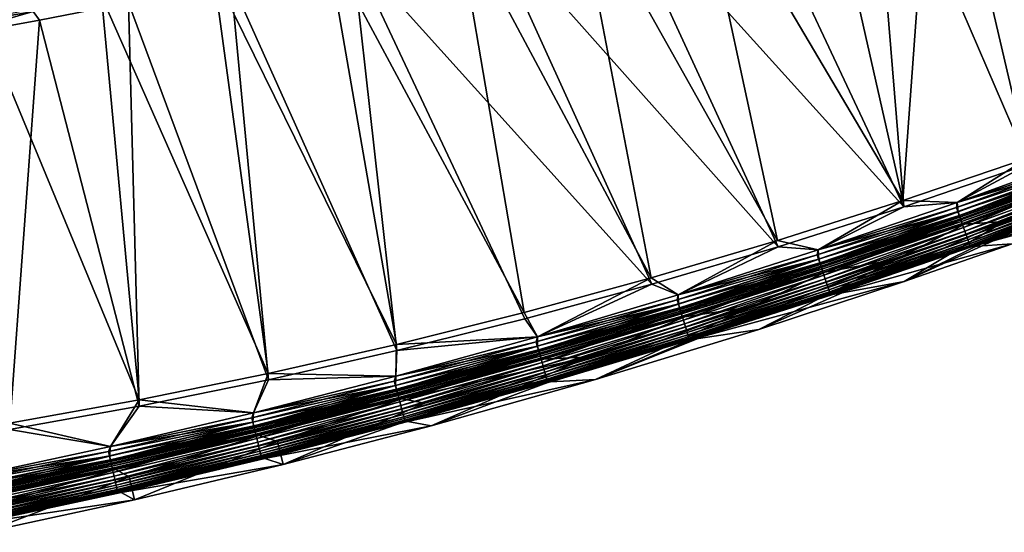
# Model space of a CAD drawing. Header units: metres. Extents: x 0 to 1400, y -1400 to 0.
# Tile 67 of 256: x 633 to 758, y -1380 to -1315. Entities that reach past the tile are written whole.
import ezdxf

# ---------------------------------------------------------------- set-up
doc = ezdxf.new("R2010")
doc.units = ezdxf.units.M

msp = doc.modelspace()

# ---------------------------------------------------------------- linework, layer by layer
at = {"layer": 'None'}
for points in [[(756.669495, -1280.799927, -32.208546), (771.762085, -1275.021851, -32.202759), (776.693176, -1327.38855, -3)], [(763.052185, -1276.801147, -29.620726), (749.098206, -1281.982178, -29.62615), (760.857239, -1332.321289)], [(740.908508, -1286.466675, -32.214733), (756.669495, -1280.799927, -32.208546), (760.992615, -1333.094238, -3)], [(760.992615, -1333.094238, -3), (756.669495, -1280.799927, -32.208546), (776.693176, -1327.38855, -3)], [(749.098206, -1281.982178, -29.62615), (733.688293, -1287.363159, -29.632275), (745.063843, -1337.706055)], [(749.098206, -1281.982178, -29.62615), (745.063843, -1337.706055), (760.857239, -1332.321289)], [(723.48291, -1292.300171, -32.221741), (740.908508, -1286.466675, -32.214733), (745.180298, -1338.482666, -3)], [(745.180298, -1338.482666, -3), (740.908508, -1286.466675, -32.214733), (760.992615, -1333.094238, -3)], [(733.688293, -1287.363159, -29.632275), (718.281311, -1292.389771, -29.638535), (745.063843, -1337.706055)], [(718.281311, -1292.389771, -29.638535), (703.417786, -1296.906738, -29.644695), (729.163757, -1342.767334)], [(707.865295, -1297.147217, -32.228165), (723.48291, -1292.300171, -32.221741), (745.180298, -1338.482666, -3)], [(745.063843, -1337.706055), (718.281311, -1292.389771, -29.638535), (729.163757, -1342.767334)], [(703.417786, -1296.906738, -29.644695), (688.396606, -1301.13916, -29.651031), (713.162231, -1347.497803)], [(729.261353, -1343.546997, -3), (692.042908, -1301.690674, -32.234798), (707.865295, -1297.147217, -32.228165)], [(729.163757, -1342.767334), (703.417786, -1296.906738, -29.644695), (713.162231, -1347.497803)], [(745.180298, -1338.482666, -3), (729.261353, -1343.546997, -3), (707.865295, -1297.147217, -32.228165)], [(688.396606, -1301.13916, -29.651031), (672.094543, -1305.351074, -29.658016), (697.064575, -1351.890381)], [(713.162231, -1347.497803), (688.396606, -1301.13916, -29.651031), (697.064575, -1351.890381)], [(713.240723, -1348.280151, -3), (675.243347, -1306.107056, -32.241962), (692.042908, -1301.690674, -32.234798)], [(729.261353, -1343.546997, -3), (713.240723, -1348.280151, -3), (692.042908, -1301.690674, -32.234798)], [(634.835571, -1313.710205, -32.84586), (619.455505, -1316.395142, -32.845757), (637.759521, -1304.349365, -60.175892)], [(637.759521, -1304.349365, -60.175892), (619.455505, -1316.395142, -32.845757), (622.041809, -1306.933105, -60.161598)], [(672.094543, -1305.351074, -29.658016), (657.674805, -1308.742432, -29.664276), (680.876648, -1355.937378)], [(697.064575, -1351.890381), (672.094543, -1305.351074, -29.658016), (680.876648, -1355.937378)], [(675.243347, -1306.107056, -32.241962), (680.916931, -1356.723511, -3), (659.875427, -1309.775757, -32.248608)], [(713.240723, -1348.280151, -3), (697.124023, -1352.674805, -3), (675.243347, -1306.107056, -32.241962)], [(697.124023, -1352.674805, -3), (680.916931, -1356.723511, -3), (675.243347, -1306.107056, -32.241962)], [(657.674805, -1308.742432, -29.664276), (643.468689, -1311.773804, -29.670506), (664.604553, -1359.631348)], [(680.876648, -1355.937378), (657.674805, -1308.742432, -29.664276), (664.604553, -1359.631348)], [(659.875427, -1309.775757, -32.248608), (664.62561, -1360.418579, -3), (646.878906, -1312.598389, -32.254284)], [(680.916931, -1356.723511, -3), (664.62561, -1360.418579, -3), (659.875427, -1309.775757, -32.248608)], [(643.468689, -1311.773804, -29.670506), (628.245117, -1314.676758, -29.677237), (648.2547, -1362.964233)], [(646.878906, -1312.598389, -32.254284), (635.639099, -1314.830688, -32.259232), (634.835571, -1313.710205, -32.84586)], [(646.878906, -1312.598389, -32.254284), (648.25647, -1363.752075, -3), (635.639099, -1314.830688, -32.259232)], [(664.604553, -1359.631348), (643.468689, -1311.773804, -29.670506), (648.2547, -1362.964233)], [(664.62561, -1360.418579, -3), (648.25647, -1363.752075, -3), (646.878906, -1312.598389, -32.254284)], [(634.835571, -1313.710205, -32.84586), (623.070923, -1317.094971, -32.264797), (619.455505, -1316.395142, -32.845757)], [(635.639099, -1314.830688, -32.259232), (623.070923, -1317.094971, -32.264797), (634.835571, -1313.710205, -32.84586)], [(635.639099, -1314.830688, -32.259232), (631.816406, -1366.716064, -3), (623.070923, -1317.094971, -32.264797)], [(648.2547, -1362.964233), (628.245117, -1314.676758, -29.677237), (631.833923, -1365.928101)], [(648.25647, -1363.752075, -3), (631.816406, -1366.716064, -3), (635.639099, -1314.830688, -32.259232)], [(769.582886, -1332.739502, -0.112516), (769.454285, -1331.568481), (751.947693, -1337.932983)], [(751.947693, -1337.932983), (769.454285, -1331.568481), (760.857239, -1332.321289)], [(769.455688, -1331.567993, -3), (751.949097, -1337.932495, -3), (760.992615, -1333.094238, -3)], [(751.949097, -1337.932495, -3), (769.455688, -1331.567993, -3), (769.380432, -1332.198486, -3.055977)], [(751.947693, -1337.932983), (760.857239, -1332.321289), (745.063843, -1337.706055)], [(745.209106, -1347.959106, -80), (769.191956, -1336.217773, -80.052361), (779.063049, -1332.480591, -80.052361)], [(779.063049, -1332.480591, -80.052361), (758.886353, -1343.175293, -80), (745.209106, -1347.959106, -80)], [(751.849915, -1338.564819, -3.055977), (769.380432, -1332.198486, -3.055977), (769.574158, -1332.716064, -3.221156)], [(751.949097, -1337.932495, -3), (769.380432, -1332.198486, -3.055977), (751.849915, -1338.564819, -3.055977)], [(752.033508, -1339.086182, -3.221156), (751.849915, -1338.564819, -3.055977), (769.574158, -1332.716064, -3.221156)], [(752.041809, -1339.109741, -0.112516), (769.582886, -1332.739502, -0.112516), (751.947693, -1337.932983)], [(752.033508, -1339.086182, -3.221156), (769.574158, -1332.716064, -3.221156), (769.752747, -1333.193237, -3.490045)], [(752.229004, -1339.641235, -0.251606), (769.582886, -1332.739502, -0.112516), (752.041809, -1339.109741, -0.112516)], [(752.229004, -1339.641235, -0.251606), (769.780396, -1333.267212, -0.251606), (769.582886, -1332.739502, -0.112516)], [(751.949097, -1337.932495, -3), (745.180298, -1338.482666, -3), (760.992615, -1333.094238, -3)], [(752.202759, -1339.566772, -3.490045), (752.033508, -1339.086182, -3.221156), (769.752747, -1333.193237, -3.490045)], [(752.202759, -1339.566772, -3.490045), (769.752747, -1333.193237, -3.490045), (769.83429, -1333.411133, -3.660043)], [(752.28009, -1339.786133, -3.660043), (752.202759, -1339.566772, -3.490045), (769.83429, -1333.411133, -3.660043)], [(752.410889, -1340.157593, -0.444534), (769.780396, -1333.267212, -0.251606), (752.229004, -1339.641235, -0.251606)], [(769.83429, -1333.411133, -3.660043), (769.909607, -1333.612549, -3.851689), (752.28009, -1339.786133, -3.660043)], [(769.909607, -1333.612549, -3.851689), (752.351501, -1339.989014, -3.851689), (752.28009, -1339.786133, -3.660043)], [(769.909607, -1333.612549, -3.851689), (770.039124, -1333.958496, -4.292985), (752.351501, -1339.989014, -3.851689)], [(770.039124, -1333.958496, -4.292985), (752.474243, -1340.337402, -4.292985), (752.351501, -1339.989014, -3.851689)], [(752.410889, -1340.157593, -0.444534), (769.97229, -1333.779907, -0.444534), (769.780396, -1333.267212, -0.251606)], [(752.75116, -1341.123535, -0.985015), (769.97229, -1333.779907, -0.444534), (752.410889, -1340.157593, -0.444534)], [(770.039124, -1333.958496, -4.292985), (770.136475, -1334.218628, -4.797701), (752.474243, -1340.337402, -4.292985)], [(752.75116, -1341.123535, -0.985015), (770.331238, -1334.739136, -0.985015), (769.97229, -1333.779907, -0.444534)], [(770.136475, -1334.218628, -4.797701), (752.566528, -1340.599365, -4.797701), (752.474243, -1340.337402, -4.292985)], [(770.136475, -1334.218628, -4.797701), (770.197693, -1334.382324, -5.347445), (752.566528, -1340.599365, -4.797701)], [(770.197693, -1334.382324, -5.347445), (752.624573, -1340.76416, -5.347445), (752.566528, -1340.599365, -4.797701)], [(770.197693, -1334.382324, -5.347445), (770.447388, -1334.312012, -5.918313), (752.624573, -1340.76416, -5.347445)], [(770.447388, -1334.312012, -5.918313), (752.891785, -1340.703247, -5.918313), (752.624573, -1340.76416, -5.347445)], [(752.906494, -1341.564575, -1.326719), (770.331238, -1334.739136, -0.985015), (752.75116, -1341.123535, -0.985015)], [(770.447388, -1334.312012, -5.918313), (757.874634, -1340.351563, -80.052361), (752.891785, -1340.703247, -5.918313)], [(752.906494, -1341.564575, -1.326719), (770.495117, -1335.177002, -1.326719), (770.331238, -1334.739136, -0.985015)], [(753.05011, -1341.972168, -1.711938), (770.495117, -1335.177002, -1.326719), (752.906494, -1341.564575, -1.326719)], [(753.05011, -1341.972168, -1.711938), (770.646606, -1335.581787, -1.711938), (770.495117, -1335.177002, -1.326719)], [(771.49939, -1337.12085, -5.865956), (753.889099, -1343.531982, -5.865956), (780.140747, -1335.279785, -80)], [(753.889099, -1343.531982, -5.865956), (770.238953, -1339.028687, -80), (780.140747, -1335.279785, -80)], [(770.447388, -1334.312012, -5.918313), (769.191956, -1336.217773, -80.052361), (757.874634, -1340.351563, -80.052361)], [(757.874634, -1340.351563, -80.052361), (769.191956, -1336.217773, -80.052361), (745.209106, -1347.959106, -80)], [(753.180603, -1342.342651, -2.137379), (770.646606, -1335.581787, -1.711938), (753.05011, -1341.972168, -1.711938)], [(753.180603, -1342.342651, -2.137379), (770.784241, -1335.949585, -2.137379), (770.646606, -1335.581787, -1.711938)], [(753.296814, -1342.672607, -2.598965), (770.784241, -1335.949585, -2.137379), (753.180603, -1342.342651, -2.137379)], [(753.296814, -1342.672607, -2.598965), (770.90686, -1336.277222, -2.598965), (770.784241, -1335.949585, -2.137379)], [(753.397705, -1342.959106, -3.09242), (770.90686, -1336.277222, -2.598965), (753.296814, -1342.672607, -2.598965)], [(753.397705, -1342.959106, -3.09242), (771.013306, -1336.561768, -3.09242), (770.90686, -1336.277222, -2.598965)], [(753.4823, -1343.199097, -3.61347), (771.013306, -1336.561768, -3.09242), (753.397705, -1342.959106, -3.09242)], [(753.4823, -1343.199097, -3.61347), (771.102539, -1336.800049, -3.61347), (771.013306, -1336.561768, -3.09242)], [(734.320862, -1343.956543), (745.063843, -1337.706055), (729.163757, -1342.767334)], [(734.320862, -1343.956543), (751.947693, -1337.932983), (745.063843, -1337.706055)], [(753.549561, -1343.390015, -4.157492), (771.102539, -1336.800049, -3.61347), (753.4823, -1343.199097, -3.61347)], [(771.102539, -1336.800049, -3.61347), (753.549561, -1343.390015, -4.157492), (771.173462, -1336.989746, -4.157492)], [(771.173462, -1336.989746, -4.157492), (753.549561, -1343.390015, -4.157492), (753.598999, -1343.530518, -4.718482)], [(771.173462, -1336.989746, -4.157492), (753.598999, -1343.530518, -4.718482), (771.225647, -1337.12915, -4.718482)], [(771.225647, -1337.12915, -4.718482), (753.598999, -1343.530518, -4.718482), (753.63031, -1343.619385, -5.290087)], [(753.889099, -1343.531982, -5.865956), (771.49939, -1337.12085, -5.865956), (753.63031, -1343.619385, -5.290087)], [(753.63031, -1343.619385, -5.290087), (771.49939, -1337.12085, -5.865956), (771.258667, -1337.217407, -5.290087)], [(771.225647, -1337.12915, -4.718482), (753.63031, -1343.619385, -5.290087), (771.258667, -1337.217407, -5.290087)], [(734.322266, -1343.956055, -3), (729.261353, -1343.546997, -3), (745.180298, -1338.482666, -3)], [(734.198792, -1344.590698, -3.055977), (751.849915, -1338.564819, -3.055977), (752.033508, -1339.086182, -3.221156)], [(734.322266, -1343.956055, -3), (751.849915, -1338.564819, -3.055977), (734.198792, -1344.590698, -3.055977)], [(734.372253, -1345.115479, -3.221156), (734.198792, -1344.590698, -3.055977), (752.033508, -1339.086182, -3.221156)], [(752.041809, -1339.109741, -0.112516), (751.947693, -1337.932983), (734.320862, -1343.956543)], [(751.949097, -1337.932495, -3), (734.322266, -1343.956055, -3), (745.180298, -1338.482666, -3)], [(734.322266, -1343.956055, -3), (751.949097, -1337.932495, -3), (751.849915, -1338.564819, -3.055977)], [(734.372253, -1345.115479, -3.221156), (752.033508, -1339.086182, -3.221156), (752.202759, -1339.566772, -3.490045)], [(770.238953, -1339.028687, -80), (753.889099, -1343.531982, -5.865956), (758.886353, -1343.175293, -80)], [(734.380066, -1345.13916, -0.112516), (752.041809, -1339.109741, -0.112516), (734.320862, -1343.956543)], [(734.532166, -1345.599243, -3.490045), (734.372253, -1345.115479, -3.221156), (752.202759, -1339.566772, -3.490045)], [(734.556946, -1345.674194, -0.251606), (752.041809, -1339.109741, -0.112516), (734.380066, -1345.13916, -0.112516)], [(734.532166, -1345.599243, -3.490045), (752.202759, -1339.566772, -3.490045), (752.28009, -1339.786133, -3.660043)], [(734.605164, -1345.820068, -3.660043), (734.532166, -1345.599243, -3.490045), (752.28009, -1339.786133, -3.660043)], [(734.556946, -1345.674194, -0.251606), (752.229004, -1339.641235, -0.251606), (752.041809, -1339.109741, -0.112516)], [(734.72876, -1346.19397, -0.444534), (752.229004, -1339.641235, -0.251606), (734.556946, -1345.674194, -0.251606)], [(752.28009, -1339.786133, -3.660043), (752.351501, -1339.989014, -3.851689), (734.605164, -1345.820068, -3.660043)], [(752.351501, -1339.989014, -3.851689), (734.672668, -1346.024292, -3.851689), (734.605164, -1345.820068, -3.660043)], [(752.351501, -1339.989014, -3.851689), (752.474243, -1340.337402, -4.292985), (734.672668, -1346.024292, -3.851689)], [(752.474243, -1340.337402, -4.292985), (734.788574, -1346.375, -4.292985), (734.672668, -1346.024292, -3.851689)], [(734.72876, -1346.19397, -0.444534), (752.410889, -1340.157593, -0.444534), (752.229004, -1339.641235, -0.251606)], [(735.050171, -1347.166382, -0.985015), (752.410889, -1340.157593, -0.444534), (734.72876, -1346.19397, -0.444534)], [(752.474243, -1340.337402, -4.292985), (752.566528, -1340.599365, -4.797701), (734.788574, -1346.375, -4.292985)], [(735.050171, -1347.166382, -0.985015), (752.75116, -1341.123535, -0.985015), (752.410889, -1340.157593, -0.444534)], [(744.239807, -1345.120483, -80.052361), (757.874634, -1340.351563, -80.052361), (726.772095, -1354.046997, -80)], [(726.772095, -1354.046997, -80), (757.874634, -1340.351563, -80.052361), (745.209106, -1347.959106, -80)], [(752.566528, -1340.599365, -4.797701), (734.875732, -1346.638672, -4.797701), (734.788574, -1346.375, -4.292985)], [(752.566528, -1340.599365, -4.797701), (752.624573, -1340.76416, -5.347445), (734.875732, -1346.638672, -4.797701)], [(752.624573, -1340.76416, -5.347445), (734.930603, -1346.804688, -5.347445), (734.875732, -1346.638672, -4.797701)], [(752.624573, -1340.76416, -5.347445), (752.891785, -1340.703247, -5.918313), (734.930603, -1346.804688, -5.347445)], [(752.891785, -1340.703247, -5.918313), (735.217529, -1346.753174, -5.918313), (734.930603, -1346.804688, -5.347445)], [(735.19696, -1347.610352, -1.326719), (752.75116, -1341.123535, -0.985015), (735.050171, -1347.166382, -0.985015)], [(735.19696, -1347.610352, -1.326719), (752.906494, -1341.564575, -1.326719), (752.75116, -1341.123535, -0.985015)], [(735.332581, -1348.020752, -1.711938), (752.906494, -1341.564575, -1.326719), (735.19696, -1347.610352, -1.326719)], [(752.891785, -1340.703247, -5.918313), (744.239807, -1345.120483, -80.052361), (735.217529, -1346.753174, -5.918313)], [(735.332581, -1348.020752, -1.711938), (753.05011, -1341.972168, -1.711938), (752.906494, -1341.564575, -1.326719)], [(757.874634, -1340.351563, -80.052361), (744.239807, -1345.120483, -80.052361), (752.891785, -1340.703247, -5.918313)], [(716.580383, -1349.636841), (729.163757, -1342.767334), (713.162231, -1347.497803)], [(716.580383, -1349.636841), (734.320862, -1343.956543), (729.163757, -1342.767334)], [(735.455811, -1348.393555, -2.137379), (753.05011, -1341.972168, -1.711938), (735.332581, -1348.020752, -1.711938)], [(735.455811, -1348.393555, -2.137379), (753.180603, -1342.342651, -2.137379), (753.05011, -1341.972168, -1.711938)], [(735.565613, -1348.725708, -2.598965), (753.180603, -1342.342651, -2.137379), (735.455811, -1348.393555, -2.137379)], [(735.565613, -1348.725708, -2.598965), (753.296814, -1342.672607, -2.598965), (753.180603, -1342.342651, -2.137379)], [(735.66095, -1349.01416, -3.09242), (753.296814, -1342.672607, -2.598965), (735.565613, -1348.725708, -2.598965)], [(735.66095, -1349.01416, -3.09242), (753.397705, -1342.959106, -3.09242), (753.296814, -1342.672607, -2.598965)], [(716.581848, -1349.636353, -3), (713.240723, -1348.280151, -3), (729.261353, -1343.546997, -3)], [(734.380066, -1345.13916, -0.112516), (734.320862, -1343.956543), (716.580383, -1349.636841)], [(734.322266, -1343.956055, -3), (716.581848, -1349.636353, -3), (729.261353, -1343.546997, -3)], [(716.581848, -1349.636353, -3), (734.322266, -1343.956055, -3), (734.198792, -1344.590698, -3.055977)], [(735.740845, -1349.255737, -3.61347), (753.397705, -1342.959106, -3.09242), (735.66095, -1349.01416, -3.09242)], [(735.740845, -1349.255737, -3.61347), (753.4823, -1343.199097, -3.61347), (753.397705, -1342.959106, -3.09242)], [(735.804382, -1349.447998, -4.157492), (753.4823, -1343.199097, -3.61347), (735.740845, -1349.255737, -3.61347)], [(735.804382, -1349.447998, -4.157492), (753.549561, -1343.390015, -4.157492), (753.4823, -1343.199097, -3.61347)], [(735.851135, -1349.589355, -4.718482), (753.549561, -1343.390015, -4.157492), (735.804382, -1349.447998, -4.157492)], [(753.549561, -1343.390015, -4.157492), (735.851135, -1349.589355, -4.718482), (753.598999, -1343.530518, -4.718482)], [(753.598999, -1343.530518, -4.718482), (735.851135, -1349.589355, -4.718482), (735.880676, -1349.678833, -5.290087)], [(753.598999, -1343.530518, -4.718482), (735.880676, -1349.678833, -5.290087), (753.63031, -1343.619385, -5.290087)], [(736.15979, -1349.600708, -5.865956), (753.889099, -1343.531982, -5.865956), (735.880676, -1349.678833, -5.290087)], [(735.880676, -1349.678833, -5.290087), (753.889099, -1343.531982, -5.865956), (753.63031, -1343.619385, -5.290087)], [(753.889099, -1343.531982, -5.865956), (736.15979, -1349.600708, -5.865956), (758.886353, -1343.175293, -80)], [(758.886353, -1343.175293, -80), (736.15979, -1349.600708, -5.865956), (745.209106, -1347.959106, -80)], [(725.860168, -1351.189453, -80.052361), (744.239807, -1345.120483, -80.052361), (706.078613, -1360.396118, -80)], [(706.078613, -1360.396118, -80), (744.239807, -1345.120483, -80.052361), (726.772095, -1354.046997, -80)], [(716.433594, -1350.273682, -3.055977), (734.198792, -1344.590698, -3.055977), (734.372253, -1345.115479, -3.221156)], [(716.581848, -1349.636353, -3), (734.198792, -1344.590698, -3.055977), (716.433594, -1350.273682, -3.055977)], [(716.596863, -1350.801758, -3.221156), (716.433594, -1350.273682, -3.055977), (734.372253, -1345.115479, -3.221156)], [(716.604248, -1350.825562, -0.112516), (734.380066, -1345.13916, -0.112516), (716.580383, -1349.636841)], [(716.596863, -1350.801758, -3.221156), (734.372253, -1345.115479, -3.221156), (734.532166, -1345.599243, -3.490045)], [(716.770691, -1351.363892, -0.251606), (734.380066, -1345.13916, -0.112516), (716.604248, -1350.825562, -0.112516)], [(716.770691, -1351.363892, -0.251606), (734.556946, -1345.674194, -0.251606), (734.380066, -1345.13916, -0.112516)], [(744.239807, -1345.120483, -80.052361), (725.860168, -1351.189453, -80.052361), (735.217529, -1346.753174, -5.918313)], [(716.747314, -1351.288452, -3.490045), (716.596863, -1350.801758, -3.221156), (734.532166, -1345.599243, -3.490045)], [(716.747314, -1351.288452, -3.490045), (734.532166, -1345.599243, -3.490045), (734.605164, -1345.820068, -3.660043)], [(716.81604, -1351.510742, -3.660043), (716.747314, -1351.288452, -3.490045), (734.605164, -1345.820068, -3.660043)], [(716.932373, -1351.886963, -0.444534), (734.556946, -1345.674194, -0.251606), (716.770691, -1351.363892, -0.251606)], [(734.605164, -1345.820068, -3.660043), (734.672668, -1346.024292, -3.851689), (716.81604, -1351.510742, -3.660043)], [(734.672668, -1346.024292, -3.851689), (716.879578, -1351.716187, -3.851689), (716.81604, -1351.510742, -3.660043)], [(734.672668, -1346.024292, -3.851689), (734.788574, -1346.375, -4.292985), (716.879578, -1351.716187, -3.851689)], [(734.788574, -1346.375, -4.292985), (716.988647, -1352.069092, -4.292985), (716.879578, -1351.716187, -3.851689)], [(716.932373, -1351.886963, -0.444534), (734.72876, -1346.19397, -0.444534), (734.556946, -1345.674194, -0.251606)], [(717.234863, -1352.865356, -0.985015), (734.72876, -1346.19397, -0.444534), (716.932373, -1351.886963, -0.444534)], [(734.788574, -1346.375, -4.292985), (734.875732, -1346.638672, -4.797701), (716.988647, -1352.069092, -4.292985)], [(717.234863, -1352.865356, -0.985015), (735.050171, -1347.166382, -0.985015), (734.72876, -1346.19397, -0.444534)], [(698.733093, -1354.97168), (713.162231, -1347.497803), (697.064575, -1351.890381)], [(698.733093, -1354.97168), (716.580383, -1349.636841), (713.162231, -1347.497803)], [(734.875732, -1346.638672, -4.797701), (717.070679, -1352.334473, -4.797701), (716.988647, -1352.069092, -4.292985)], [(734.875732, -1346.638672, -4.797701), (734.930603, -1346.804688, -5.347445), (717.070679, -1352.334473, -4.797701)], [(734.930603, -1346.804688, -5.347445), (717.122314, -1352.501465, -5.347445), (717.070679, -1352.334473, -4.797701)], [(734.930603, -1346.804688, -5.347445), (735.217529, -1346.753174, -5.918313), (717.122314, -1352.501465, -5.347445)], [(735.217529, -1346.753174, -5.918313), (717.431213, -1352.458862, -5.918313), (717.122314, -1352.501465, -5.347445)], [(717.372925, -1353.312134, -1.326719), (735.050171, -1347.166382, -0.985015), (717.234863, -1352.865356, -0.985015)], [(717.372925, -1353.312134, -1.326719), (735.19696, -1347.610352, -1.326719), (735.050171, -1347.166382, -0.985015)], [(717.50061, -1353.725098, -1.711938), (735.19696, -1347.610352, -1.326719), (717.372925, -1353.312134, -1.326719)], [(735.217529, -1346.753174, -5.918313), (725.860168, -1351.189453, -80.052361), (717.431213, -1352.458862, -5.918313)], [(717.50061, -1353.725098, -1.711938), (735.332581, -1348.020752, -1.711938), (735.19696, -1347.610352, -1.326719)], [(698.734558, -1354.971313, -3), (697.124023, -1352.674805, -3), (713.240723, -1348.280151, -3)], [(716.581848, -1349.636353, -3), (698.734558, -1354.971313, -3), (713.240723, -1348.280151, -3)], [(717.616577, -1354.10022, -2.137379), (735.332581, -1348.020752, -1.711938), (717.50061, -1353.725098, -1.711938)], [(717.616577, -1354.10022, -2.137379), (735.455811, -1348.393555, -2.137379), (735.332581, -1348.020752, -1.711938)], [(717.71991, -1354.434448, -2.598965), (735.455811, -1348.393555, -2.137379), (717.616577, -1354.10022, -2.137379)], [(717.71991, -1354.434448, -2.598965), (735.565613, -1348.725708, -2.598965), (735.455811, -1348.393555, -2.137379)], [(717.809631, -1354.724609, -3.09242), (735.565613, -1348.725708, -2.598965), (717.71991, -1354.434448, -2.598965)], [(717.809631, -1354.724609, -3.09242), (735.66095, -1349.01416, -3.09242), (735.565613, -1348.725708, -2.598965)], [(717.884827, -1354.967773, -3.61347), (735.66095, -1349.01416, -3.09242), (717.809631, -1354.724609, -3.09242)], [(717.884827, -1354.967773, -3.61347), (735.740845, -1349.255737, -3.61347), (735.66095, -1349.01416, -3.09242)], [(736.15979, -1349.600708, -5.865956), (718.318054, -1355.324219, -5.865956), (745.209106, -1347.959106, -80)], [(745.209106, -1347.959106, -80), (718.318054, -1355.324219, -5.865956), (726.772095, -1354.046997, -80)], [(698.560974, -1355.61145, -3.055977), (716.433594, -1350.273682, -3.055977), (716.596863, -1350.801758, -3.221156)], [(698.734558, -1354.971313, -3), (716.433594, -1350.273682, -3.055977), (698.560974, -1355.61145, -3.055977)], [(716.604248, -1350.825562, -0.112516), (716.580383, -1349.636841), (698.733093, -1354.97168)], [(698.734558, -1354.971313, -3), (716.581848, -1349.636353, -3), (716.433594, -1350.273682, -3.055977)], [(717.94458, -1355.161255, -4.157492), (735.740845, -1349.255737, -3.61347), (717.884827, -1354.967773, -3.61347)], [(717.94458, -1355.161255, -4.157492), (735.804382, -1349.447998, -4.157492), (735.740845, -1349.255737, -3.61347)], [(717.988586, -1355.303467, -4.718482), (735.804382, -1349.447998, -4.157492), (717.94458, -1355.161255, -4.157492)], [(717.988586, -1355.303467, -4.718482), (735.851135, -1349.589355, -4.718482), (735.804382, -1349.447998, -4.157492)], [(718.016418, -1355.393555, -5.290087), (735.851135, -1349.589355, -4.718482), (717.988586, -1355.303467, -4.718482)], [(735.851135, -1349.589355, -4.718482), (718.016418, -1355.393555, -5.290087), (735.880676, -1349.678833, -5.290087)], [(718.318054, -1355.324219, -5.865956), (736.15979, -1349.600708, -5.865956), (718.016418, -1355.393555, -5.290087)], [(718.016418, -1355.393555, -5.290087), (736.15979, -1349.600708, -5.865956), (735.880676, -1349.678833, -5.290087)], [(705.230957, -1357.518799, -80.052361), (725.860168, -1351.189453, -80.052361), (685.248291, -1366.280396, -80)], [(685.248291, -1366.280396, -80), (725.860168, -1351.189453, -80.052361), (706.078613, -1360.396118, -80)], [(698.713928, -1356.142578, -3.221156), (698.560974, -1355.61145, -3.055977), (716.596863, -1350.801758, -3.221156)], [(698.713928, -1356.142578, -3.221156), (716.596863, -1350.801758, -3.221156), (716.747314, -1351.288452, -3.490045)], [(698.854919, -1356.632202, -3.490045), (698.713928, -1356.142578, -3.221156), (716.747314, -1351.288452, -3.490045)], [(698.87677, -1356.70813, -0.251606), (716.604248, -1350.825562, -0.112516), (698.720825, -1356.166626, -0.112516)], [(698.720825, -1356.166626, -0.112516), (716.604248, -1350.825562, -0.112516), (698.733093, -1354.97168)], [(698.854919, -1356.632202, -3.490045), (716.747314, -1351.288452, -3.490045), (716.81604, -1351.510742, -3.660043)], [(698.919312, -1356.855713, -3.660043), (698.854919, -1356.632202, -3.490045), (716.81604, -1351.510742, -3.660043)], [(698.87677, -1356.70813, -0.251606), (716.770691, -1351.363892, -0.251606), (716.604248, -1350.825562, -0.112516)], [(699.028259, -1357.234253, -0.444534), (716.770691, -1351.363892, -0.251606), (698.87677, -1356.70813, -0.251606)], [(716.81604, -1351.510742, -3.660043), (716.879578, -1351.716187, -3.851689), (698.919312, -1356.855713, -3.660043)], [(699.028259, -1357.234253, -0.444534), (716.932373, -1351.886963, -0.444534), (716.770691, -1351.363892, -0.251606)], [(725.860168, -1351.189453, -80.052361), (705.230957, -1357.518799, -80.052361), (717.431213, -1352.458862, -5.918313)], [(680.876648, -1355.937378), (698.733093, -1354.97168), (697.064575, -1351.890381)], [(697.124023, -1352.674805, -3), (698.734558, -1354.971313, -3), (680.916931, -1356.723511, -3)], [(716.879578, -1351.716187, -3.851689), (698.978821, -1357.062378, -3.851689), (698.919312, -1356.855713, -3.660043)], [(716.879578, -1351.716187, -3.851689), (716.988647, -1352.069092, -4.292985), (698.978821, -1357.062378, -3.851689)], [(716.988647, -1352.069092, -4.292985), (699.081055, -1357.417358, -4.292985), (698.978821, -1357.062378, -3.851689)], [(699.311707, -1358.218262, -0.985015), (716.932373, -1351.886963, -0.444534), (699.028259, -1357.234253, -0.444534)], [(716.988647, -1352.069092, -4.292985), (717.070679, -1352.334473, -4.797701), (699.081055, -1357.417358, -4.292985)], [(717.070679, -1352.334473, -4.797701), (699.157898, -1357.684204, -4.797701), (699.081055, -1357.417358, -4.292985)], [(717.070679, -1352.334473, -4.797701), (717.122314, -1352.501465, -5.347445), (699.157898, -1357.684204, -4.797701)], [(717.122314, -1352.501465, -5.347445), (699.206299, -1357.852295, -5.347445), (699.157898, -1357.684204, -4.797701)], [(717.122314, -1352.501465, -5.347445), (717.431213, -1352.458862, -5.918313), (699.206299, -1357.852295, -5.347445)], [(717.431213, -1352.458862, -5.918313), (699.539429, -1357.817505, -5.918313), (699.206299, -1357.852295, -5.347445)], [(699.311707, -1358.218262, -0.985015), (717.234863, -1352.865356, -0.985015), (716.932373, -1351.886963, -0.444534)], [(717.431213, -1352.458862, -5.918313), (705.230957, -1357.518799, -80.052361), (699.539429, -1357.817505, -5.918313)], [(699.441101, -1358.667603, -1.326719), (717.234863, -1352.865356, -0.985015), (699.311707, -1358.218262, -0.985015)], [(699.441101, -1358.667603, -1.326719), (717.372925, -1353.312134, -1.326719), (717.234863, -1352.865356, -0.985015)], [(699.56073, -1359.083008, -1.711938), (717.372925, -1353.312134, -1.326719), (699.441101, -1358.667603, -1.326719)], [(699.56073, -1359.083008, -1.711938), (717.50061, -1353.725098, -1.711938), (717.372925, -1353.312134, -1.326719)], [(699.669434, -1359.460327, -2.137379), (717.50061, -1353.725098, -1.711938), (699.56073, -1359.083008, -1.711938)], [(699.669434, -1359.460327, -2.137379), (717.616577, -1354.10022, -2.137379), (717.50061, -1353.725098, -1.711938)], [(718.318054, -1355.324219, -5.865956), (706.078613, -1360.396118, -80), (726.772095, -1354.046997, -80)], [(698.720825, -1356.166626, -0.112516), (698.733093, -1354.97168), (680.785583, -1359.959229)], [(680.785583, -1359.959229), (698.733093, -1354.97168), (680.876648, -1355.937378)], [(698.734558, -1354.971313, -3), (680.787109, -1359.958862, -3), (680.916931, -1356.723511, -3)], [(680.787109, -1359.958862, -3), (698.734558, -1354.971313, -3), (698.560974, -1355.61145, -3.055977)], [(699.766235, -1359.796509, -2.598965), (717.616577, -1354.10022, -2.137379), (699.669434, -1359.460327, -2.137379)], [(699.766235, -1359.796509, -2.598965), (717.71991, -1354.434448, -2.598965), (717.616577, -1354.10022, -2.137379)], [(699.850281, -1360.088379, -3.09242), (717.71991, -1354.434448, -2.598965), (699.766235, -1359.796509, -2.598965)], [(699.850281, -1360.088379, -3.09242), (717.809631, -1354.724609, -3.09242), (717.71991, -1354.434448, -2.598965)], [(699.920715, -1360.333008, -3.61347), (717.809631, -1354.724609, -3.09242), (699.850281, -1360.088379, -3.09242)], [(699.920715, -1360.333008, -3.61347), (717.884827, -1354.967773, -3.61347), (717.809631, -1354.724609, -3.09242)], [(699.976746, -1360.527466, -4.157492), (717.884827, -1354.967773, -3.61347), (699.920715, -1360.333008, -3.61347)], [(699.976746, -1360.527466, -4.157492), (717.94458, -1355.161255, -4.157492), (717.884827, -1354.967773, -3.61347)], [(700.017944, -1360.670654, -4.718482), (717.94458, -1355.161255, -4.157492), (699.976746, -1360.527466, -4.157492)], [(700.017944, -1360.670654, -4.718482), (717.988586, -1355.303467, -4.718482), (717.94458, -1355.161255, -4.157492)], [(700.044006, -1360.761108, -5.290087), (717.988586, -1355.303467, -4.718482), (700.017944, -1360.670654, -4.718482)], [(700.044006, -1360.761108, -5.290087), (718.016418, -1355.393555, -5.290087), (717.988586, -1355.303467, -4.718482)], [(664.604553, -1359.631348), (680.785583, -1359.959229), (680.876648, -1355.937378)], [(680.587341, -1360.601929, -3.055977), (698.560974, -1355.61145, -3.055977), (698.713928, -1356.142578, -3.221156)], [(680.787109, -1359.958862, -3), (698.560974, -1355.61145, -3.055977), (680.587341, -1360.601929, -3.055977)], [(680.72998, -1361.135864, -3.221156), (680.587341, -1360.601929, -3.055977), (698.713928, -1356.142578, -3.221156)], [(680.72998, -1361.135864, -3.221156), (698.713928, -1356.142578, -3.221156), (698.854919, -1356.632202, -3.490045)], [(680.881836, -1361.704468, -0.251606), (698.720825, -1356.166626, -0.112516), (680.736389, -1361.160034, -0.112516)], [(680.736389, -1361.160034, -0.112516), (698.720825, -1356.166626, -0.112516), (680.785583, -1359.959229)], [(680.881836, -1361.704468, -0.251606), (698.87677, -1356.70813, -0.251606), (698.720825, -1356.166626, -0.112516)], [(700.370544, -1360.699585, -5.865956), (718.016418, -1355.393555, -5.290087), (700.044006, -1360.761108, -5.290087)], [(700.370544, -1360.699585, -5.865956), (718.318054, -1355.324219, -5.865956), (718.016418, -1355.393555, -5.290087)], [(718.318054, -1355.324219, -5.865956), (700.370544, -1360.699585, -5.865956), (706.078613, -1360.396118, -80)], [(680.916931, -1356.723511, -3), (680.787109, -1359.958862, -3), (664.62561, -1360.418579, -3)], [(666.495239, -1371.150879, -80), (684.46521, -1363.384888, -80.052361), (705.230957, -1357.518799, -80.052361)], [(666.495239, -1371.150879, -80), (705.230957, -1357.518799, -80.052361), (685.248291, -1366.280396, -80)], [(680.86145, -1361.628174, -3.490045), (680.72998, -1361.135864, -3.221156), (698.854919, -1356.632202, -3.490045)], [(680.86145, -1361.628174, -3.490045), (698.854919, -1356.632202, -3.490045), (698.919312, -1356.855713, -3.660043)], [(680.921448, -1361.852905, -3.660043), (680.86145, -1361.628174, -3.490045), (698.919312, -1356.855713, -3.660043)], [(681.023071, -1362.233398, -0.444534), (698.87677, -1356.70813, -0.251606), (680.881836, -1361.704468, -0.251606)], [(698.919312, -1356.855713, -3.660043), (698.978821, -1357.062378, -3.851689), (680.921448, -1361.852905, -3.660043)], [(698.978821, -1357.062378, -3.851689), (680.976929, -1362.060669, -3.851689), (680.921448, -1361.852905, -3.660043)], [(698.978821, -1357.062378, -3.851689), (699.081055, -1357.417358, -4.292985), (680.976929, -1362.060669, -3.851689)], [(699.081055, -1357.417358, -4.292985), (681.072266, -1362.41748, -4.292985), (680.976929, -1362.060669, -3.851689)], [(681.023071, -1362.233398, -0.444534), (699.028259, -1357.234253, -0.444534), (698.87677, -1356.70813, -0.251606)], [(681.287292, -1363.222778, -0.985015), (699.028259, -1357.234253, -0.444534), (681.023071, -1362.233398, -0.444534)], [(699.081055, -1357.417358, -4.292985), (699.157898, -1357.684204, -4.797701), (681.072266, -1362.41748, -4.292985)], [(699.157898, -1357.684204, -4.797701), (681.143921, -1362.685913, -4.797701), (681.072266, -1362.41748, -4.292985)], [(699.157898, -1357.684204, -4.797701), (699.206299, -1357.852295, -5.347445), (681.143921, -1362.685913, -4.797701)], [(681.287292, -1363.222778, -0.985015), (699.311707, -1358.218262, -0.985015), (699.028259, -1357.234253, -0.444534)], [(705.230957, -1357.518799, -80.052361), (681.548706, -1362.82605, -5.918313), (699.539429, -1357.817505, -5.918313)], [(705.230957, -1357.518799, -80.052361), (684.46521, -1363.384888, -80.052361), (681.548706, -1362.82605, -5.918313)], [(699.206299, -1357.852295, -5.347445), (681.189026, -1362.854736, -5.347445), (681.143921, -1362.685913, -4.797701)], [(699.206299, -1357.852295, -5.347445), (699.539429, -1357.817505, -5.918313), (681.189026, -1362.854736, -5.347445)], [(699.539429, -1357.817505, -5.918313), (681.548706, -1362.82605, -5.918313), (681.189026, -1362.854736, -5.347445)], [(681.407959, -1363.674561, -1.326719), (699.311707, -1358.218262, -0.985015), (681.287292, -1363.222778, -0.985015)], [(681.407959, -1363.674561, -1.326719), (699.441101, -1358.667603, -1.326719), (699.311707, -1358.218262, -0.985015)], [(681.519531, -1364.092163, -1.711938), (699.441101, -1358.667603, -1.326719), (681.407959, -1363.674561, -1.326719)], [(681.519531, -1364.092163, -1.711938), (699.56073, -1359.083008, -1.711938), (699.441101, -1358.667603, -1.326719)], [(648.2547, -1362.964233), (662.74469, -1364.597534), (664.604553, -1359.631348)], [(662.74469, -1364.597534), (680.785583, -1359.959229), (664.604553, -1359.631348)], [(680.785583, -1359.959229), (662.74469, -1364.597534), (680.736389, -1361.160034, -0.112516)], [(680.787109, -1359.958862, -3), (662.746216, -1364.597168, -3), (664.62561, -1360.418579, -3)], [(662.746216, -1364.597168, -3), (680.787109, -1359.958862, -3), (680.587341, -1360.601929, -3.055977)], [(681.62085, -1364.471558, -2.137379), (699.56073, -1359.083008, -1.711938), (681.519531, -1364.092163, -1.711938)], [(681.62085, -1364.471558, -2.137379), (699.669434, -1359.460327, -2.137379), (699.56073, -1359.083008, -1.711938)], [(681.711121, -1364.80957, -2.598965), (699.669434, -1359.460327, -2.137379), (681.62085, -1364.471558, -2.137379)], [(681.711121, -1364.80957, -2.598965), (699.766235, -1359.796509, -2.598965), (699.669434, -1359.460327, -2.137379)], [(681.78949, -1365.103027, -3.09242), (699.766235, -1359.796509, -2.598965), (681.711121, -1364.80957, -2.598965)], [(681.78949, -1365.103027, -3.09242), (699.850281, -1360.088379, -3.09242), (699.766235, -1359.796509, -2.598965)], [(681.855164, -1365.348877, -3.61347), (699.850281, -1360.088379, -3.09242), (681.78949, -1365.103027, -3.09242)], [(681.855164, -1365.348877, -3.61347), (699.920715, -1360.333008, -3.61347), (699.850281, -1360.088379, -3.09242)], [(664.62561, -1360.418579, -3), (662.746216, -1364.597168, -3), (648.25647, -1363.752075, -3)], [(662.519348, -1365.242554, -3.055977), (680.587341, -1360.601929, -3.055977), (680.72998, -1361.135864, -3.221156)], [(662.746216, -1364.597168, -3), (680.587341, -1360.601929, -3.055977), (662.519348, -1365.242554, -3.055977)], [(662.65155, -1365.779297, -3.221156), (662.519348, -1365.242554, -3.055977), (680.72998, -1361.135864, -3.221156)], [(662.65155, -1365.779297, -3.221156), (680.72998, -1361.135864, -3.221156), (680.86145, -1361.628174, -3.490045)], [(662.74469, -1364.597534), (662.657532, -1365.803467, -0.112516), (680.736389, -1361.160034, -0.112516)], [(680.736389, -1361.160034, -0.112516), (662.657532, -1365.803467, -0.112516), (662.792297, -1366.350586, -0.251606)], [(662.792297, -1366.350586, -0.251606), (680.881836, -1361.704468, -0.251606), (680.736389, -1361.160034, -0.112516)], [(681.90741, -1365.544434, -4.157492), (699.920715, -1360.333008, -3.61347), (681.855164, -1365.348877, -3.61347)], [(681.90741, -1365.544434, -4.157492), (699.976746, -1360.527466, -4.157492), (699.920715, -1360.333008, -3.61347)], [(681.945801, -1365.688354, -4.718482), (699.976746, -1360.527466, -4.157492), (681.90741, -1365.544434, -4.157492)], [(681.945801, -1365.688354, -4.718482), (700.017944, -1360.670654, -4.718482), (699.976746, -1360.527466, -4.157492)], [(681.970093, -1365.779419, -5.290087), (700.017944, -1360.670654, -4.718482), (681.945801, -1365.688354, -4.718482)], [(681.970093, -1365.779419, -5.290087), (700.044006, -1360.761108, -5.290087), (700.017944, -1360.670654, -4.718482)], [(682.32373, -1365.723755, -5.865956), (700.044006, -1360.761108, -5.290087), (681.970093, -1365.779419, -5.290087)], [(700.370544, -1360.699585, -5.865956), (682.32373, -1365.723755, -5.865956), (706.078613, -1360.396118, -80)], [(706.078613, -1360.396118, -80), (682.32373, -1365.723755, -5.865956), (685.248291, -1366.280396, -80)], [(682.32373, -1365.723755, -5.865956), (700.370544, -1360.699585, -5.865956), (700.044006, -1360.761108, -5.290087)], [(662.773438, -1366.273926, -3.490045), (662.65155, -1365.779297, -3.221156), (680.86145, -1361.628174, -3.490045)], [(662.773438, -1366.273926, -3.490045), (680.86145, -1361.628174, -3.490045), (680.921448, -1361.852905, -3.660043)], [(662.829102, -1366.499878, -3.660043), (662.773438, -1366.273926, -3.490045), (680.921448, -1361.852905, -3.660043)], [(662.923279, -1366.882202, -0.444534), (680.881836, -1361.704468, -0.251606), (662.792297, -1366.350586, -0.251606)], [(680.921448, -1361.852905, -3.660043), (680.976929, -1362.060669, -3.851689), (662.829102, -1366.499878, -3.660043)], [(680.976929, -1362.060669, -3.851689), (662.880493, -1366.708618, -3.851689), (662.829102, -1366.499878, -3.660043)], [(680.976929, -1362.060669, -3.851689), (681.072266, -1362.41748, -4.292985), (662.880493, -1366.708618, -3.851689)], [(681.072266, -1362.41748, -4.292985), (662.968872, -1367.067261, -4.292985), (662.880493, -1366.708618, -3.851689)], [(662.923279, -1366.882202, -0.444534), (681.023071, -1362.233398, -0.444534), (680.881836, -1361.704468, -0.251606)], [(663.168274, -1367.876587, -0.985015), (681.023071, -1362.233398, -0.444534), (662.923279, -1366.882202, -0.444534)], [(681.072266, -1362.41748, -4.292985), (681.143921, -1362.685913, -4.797701), (662.968872, -1367.067261, -4.292985)], [(681.143921, -1362.685913, -4.797701), (663.035339, -1367.336914, -4.797701), (662.968872, -1367.067261, -4.292985)], [(681.143921, -1362.685913, -4.797701), (681.189026, -1362.854736, -5.347445), (663.035339, -1367.336914, -4.797701)], [(663.168274, -1367.876587, -0.985015), (681.287292, -1363.222778, -0.985015), (681.023071, -1362.233398, -0.444534)], [(648.25647, -1363.752075, -3), (644.618652, -1368.884399, -3), (631.816406, -1366.716064, -3)], [(631.833923, -1365.928101), (644.617126, -1368.884766), (648.2547, -1362.964233)], [(644.617126, -1368.884766), (662.74469, -1364.597534), (648.2547, -1362.964233)], [(662.746216, -1364.597168, -3), (644.618652, -1368.884399, -3), (648.25647, -1363.752075, -3)], [(681.189026, -1362.854736, -5.347445), (663.077148, -1367.506714, -5.347445), (663.035339, -1367.336914, -4.797701)], [(681.189026, -1362.854736, -5.347445), (681.548706, -1362.82605, -5.918313), (663.077148, -1367.506714, -5.347445)], [(681.548706, -1362.82605, -5.918313), (663.465698, -1367.481689, -5.918313), (663.077148, -1367.506714, -5.347445)], [(663.28009, -1368.330566, -1.326719), (681.287292, -1363.222778, -0.985015), (663.168274, -1367.876587, -0.985015)], [(663.28009, -1368.330566, -1.326719), (681.407959, -1363.674561, -1.326719), (681.287292, -1363.222778, -0.985015)], [(663.383484, -1368.750244, -1.711938), (681.407959, -1363.674561, -1.326719), (663.28009, -1368.330566, -1.326719)], [(663.383484, -1368.750244, -1.711938), (681.519531, -1364.092163, -1.711938), (681.407959, -1363.674561, -1.326719)], [(681.548706, -1362.82605, -5.918313), (665.770325, -1368.240234, -80.052361), (663.465698, -1367.481689, -5.918313)], [(684.46521, -1363.384888, -80.052361), (665.770325, -1368.240234, -80.052361), (681.548706, -1362.82605, -5.918313)], [(665.770325, -1368.240234, -80.052361), (684.46521, -1363.384888, -80.052361), (666.495239, -1371.150879, -80)], [(644.363403, -1369.53125, -3.055977), (662.519348, -1365.242554, -3.055977), (662.65155, -1365.779297, -3.221156)], [(644.618652, -1368.884399, -3), (662.519348, -1365.242554, -3.055977), (644.363403, -1369.53125, -3.055977)], [(662.74469, -1364.597534), (644.617126, -1368.884766), (662.657532, -1365.803467, -0.112516)], [(644.618652, -1368.884399, -3), (662.746216, -1364.597168, -3), (662.519348, -1365.242554, -3.055977)], [(663.477478, -1369.131592, -2.137379), (681.519531, -1364.092163, -1.711938), (663.383484, -1368.750244, -1.711938)], [(663.477478, -1369.131592, -2.137379), (681.62085, -1364.471558, -2.137379), (681.519531, -1364.092163, -1.711938)], [(663.561157, -1369.471313, -2.598965), (681.62085, -1364.471558, -2.137379), (663.477478, -1369.131592, -2.137379)], [(663.561157, -1369.471313, -2.598965), (681.711121, -1364.80957, -2.598965), (681.62085, -1364.471558, -2.137379)], [(663.633789, -1369.766235, -3.09242), (681.711121, -1364.80957, -2.598965), (663.561157, -1369.471313, -2.598965)], [(663.633789, -1369.766235, -3.09242), (681.78949, -1365.103027, -3.09242), (681.711121, -1364.80957, -2.598965)], [(663.694702, -1370.013306, -3.61347), (681.78949, -1365.103027, -3.09242), (663.633789, -1369.766235, -3.09242)], [(663.694702, -1370.013306, -3.61347), (681.855164, -1365.348877, -3.61347), (681.78949, -1365.103027, -3.09242)], [(626.40979, -1372.819458), (644.617126, -1368.884766), (631.833923, -1365.928101)], [(644.485168, -1370.070435, -3.221156), (644.363403, -1369.53125, -3.055977), (662.65155, -1365.779297, -3.221156)], [(644.485168, -1370.070435, -3.221156), (662.65155, -1365.779297, -3.221156), (662.773438, -1366.273926, -3.490045)], [(644.597412, -1370.567383, -3.490045), (644.485168, -1370.070435, -3.221156), (662.773438, -1366.273926, -3.490045)], [(644.617126, -1368.884766), (644.490662, -1370.094727, -0.112516), (662.657532, -1365.803467, -0.112516)], [(662.657532, -1365.803467, -0.112516), (644.490662, -1370.094727, -0.112516), (644.614807, -1370.644409, -0.251606)], [(644.597412, -1370.567383, -3.490045), (662.773438, -1366.273926, -3.490045), (662.829102, -1366.499878, -3.660043)], [(644.648682, -1370.794312, -3.660043), (644.597412, -1370.567383, -3.490045), (662.829102, -1366.499878, -3.660043)], [(662.657532, -1365.803467, -0.112516), (644.614807, -1370.644409, -0.251606), (662.792297, -1366.350586, -0.251606)], [(662.792297, -1366.350586, -0.251606), (644.614807, -1370.644409, -0.251606), (644.735413, -1371.178467, -0.444534)], [(662.829102, -1366.499878, -3.660043), (662.880493, -1366.708618, -3.851689), (644.648682, -1370.794312, -3.660043)], [(644.735413, -1371.178467, -0.444534), (662.923279, -1366.882202, -0.444534), (662.792297, -1366.350586, -0.251606)], [(663.743103, -1370.209839, -4.157492), (681.855164, -1365.348877, -3.61347), (663.694702, -1370.013306, -3.61347)], [(663.743103, -1370.209839, -4.157492), (681.90741, -1365.544434, -4.157492), (681.855164, -1365.348877, -3.61347)], [(663.778748, -1370.354492, -4.718482), (681.90741, -1365.544434, -4.157492), (663.743103, -1370.209839, -4.157492)], [(663.778748, -1370.354492, -4.718482), (681.945801, -1365.688354, -4.718482), (681.90741, -1365.544434, -4.157492)], [(663.80127, -1370.445923, -5.290087), (681.945801, -1365.688354, -4.718482), (663.778748, -1370.354492, -4.718482)], [(663.80127, -1370.445923, -5.290087), (681.970093, -1365.779419, -5.290087), (681.945801, -1365.688354, -4.718482)], [(664.184387, -1370.393921, -5.865956), (681.970093, -1365.779419, -5.290087), (663.80127, -1370.445923, -5.290087)], [(664.184387, -1370.393921, -5.865956), (682.32373, -1365.723755, -5.865956), (681.970093, -1365.779419, -5.290087)], [(682.32373, -1365.723755, -5.865956), (664.184387, -1370.393921, -5.865956), (685.248291, -1366.280396, -80)], [(685.248291, -1366.280396, -80), (664.184387, -1370.393921, -5.865956), (666.495239, -1371.150879, -80)], [(644.618652, -1368.884399, -3), (626.411377, -1372.819092, -3), (631.816406, -1366.716064, -3)], [(662.880493, -1366.708618, -3.851689), (644.696045, -1371.004028, -3.851689), (644.648682, -1370.794312, -3.660043)], [(662.880493, -1366.708618, -3.851689), (662.968872, -1367.067261, -4.292985), (644.696045, -1371.004028, -3.851689)], [(662.968872, -1367.067261, -4.292985), (644.777405, -1371.36438, -4.292985), (644.696045, -1371.004028, -3.851689)], [(644.96106, -1372.177368, -0.985015), (662.923279, -1366.882202, -0.444534), (644.735413, -1371.178467, -0.444534)], [(662.968872, -1367.067261, -4.292985), (663.035339, -1367.336914, -4.797701), (644.777405, -1371.36438, -4.292985)], [(663.035339, -1367.336914, -4.797701), (644.838623, -1371.635254, -4.797701), (644.777405, -1371.36438, -4.292985)], [(663.035339, -1367.336914, -4.797701), (663.077148, -1367.506714, -5.347445), (644.838623, -1371.635254, -4.797701)], [(663.077148, -1367.506714, -5.347445), (644.877136, -1371.805786, -5.347445), (644.838623, -1371.635254, -4.797701)], [(663.077148, -1367.506714, -5.347445), (663.465698, -1367.481689, -5.918313), (644.877136, -1371.805786, -5.347445)], [(663.465698, -1367.481689, -5.918313), (645.296814, -1371.782837, -5.918313), (644.877136, -1371.805786, -5.347445)], [(644.96106, -1372.177368, -0.985015), (663.168274, -1367.876587, -0.985015), (662.923279, -1366.882202, -0.444534)], [(663.465698, -1367.481689, -5.918313), (646.972168, -1372.72229, -80.052361), (645.296814, -1371.782837, -5.918313)], [(665.770325, -1368.240234, -80.052361), (646.972168, -1372.72229, -80.052361), (663.465698, -1367.481689, -5.918313)], [(644.490662, -1370.094727, -0.112516), (644.617126, -1368.884766), (626.40979, -1372.819458)], [(626.411377, -1372.819092, -3), (644.618652, -1368.884399, -3), (644.363403, -1369.53125, -3.055977)], [(645.064087, -1372.633545, -1.326719), (663.168274, -1367.876587, -0.985015), (644.96106, -1372.177368, -0.985015)], [(645.064087, -1372.633545, -1.326719), (663.28009, -1368.330566, -1.326719), (663.168274, -1367.876587, -0.985015)], [(645.159302, -1373.055176, -1.711938), (663.28009, -1368.330566, -1.326719), (645.064087, -1372.633545, -1.326719)], [(645.159302, -1373.055176, -1.711938), (663.383484, -1368.750244, -1.711938), (663.28009, -1368.330566, -1.326719)], [(645.245789, -1373.438232, -2.137379), (663.383484, -1368.750244, -1.711938), (645.159302, -1373.055176, -1.711938)], [(645.245789, -1373.438232, -2.137379), (663.477478, -1369.131592, -2.137379), (663.383484, -1368.750244, -1.711938)], [(646.972168, -1372.72229, -80.052361), (665.770325, -1368.240234, -80.052361), (647.63855, -1375.646851, -80)], [(647.63855, -1375.646851, -80), (665.770325, -1368.240234, -80.052361), (666.495239, -1371.150879, -80)], [(626.12616, -1373.465698, -3.055977), (644.363403, -1369.53125, -3.055977), (644.485168, -1370.070435, -3.221156)], [(626.411377, -1372.819092, -3), (644.363403, -1369.53125, -3.055977), (626.12616, -1373.465698, -3.055977)], [(626.237427, -1374.00708, -3.221156), (626.12616, -1373.465698, -3.055977), (644.485168, -1370.070435, -3.221156)], [(626.237427, -1374.00708, -3.221156), (644.485168, -1370.070435, -3.221156), (644.597412, -1370.567383, -3.490045)], [(626.355896, -1374.583496, -0.251606), (644.490662, -1370.094727, -0.112516), (626.242432, -1374.031494, -0.112516)], [(626.242432, -1374.031494, -0.112516), (644.490662, -1370.094727, -0.112516), (626.40979, -1372.819458)], [(644.490662, -1370.094727, -0.112516), (626.355896, -1374.583496, -0.251606), (644.614807, -1370.644409, -0.251606)], [(645.322876, -1373.779419, -2.598965), (663.477478, -1369.131592, -2.137379), (645.245789, -1373.438232, -2.137379)], [(645.322876, -1373.779419, -2.598965), (663.561157, -1369.471313, -2.598965), (663.477478, -1369.131592, -2.137379)], [(645.389771, -1374.075684, -3.09242), (663.561157, -1369.471313, -2.598965), (645.322876, -1373.779419, -2.598965)], [(645.389771, -1374.075684, -3.09242), (663.633789, -1369.766235, -3.09242), (663.561157, -1369.471313, -2.598965)], [(645.445862, -1374.323975, -3.61347), (663.633789, -1369.766235, -3.09242), (645.389771, -1374.075684, -3.09242)], [(645.445862, -1374.323975, -3.61347), (663.694702, -1370.013306, -3.61347), (663.633789, -1369.766235, -3.09242)], [(645.490479, -1374.521484, -4.157492), (663.694702, -1370.013306, -3.61347), (645.445862, -1374.323975, -3.61347)], [(645.490479, -1374.521484, -4.157492), (663.743103, -1370.209839, -4.157492), (663.694702, -1370.013306, -3.61347)], [(645.523254, -1374.666626, -4.718482), (663.743103, -1370.209839, -4.157492), (645.490479, -1374.521484, -4.157492)], [(645.523254, -1374.666626, -4.718482), (663.778748, -1370.354492, -4.718482), (663.743103, -1370.209839, -4.157492)], [(626.339966, -1374.506104, -3.490045), (626.237427, -1374.00708, -3.221156), (644.597412, -1370.567383, -3.490045)], [(626.339966, -1374.506104, -3.490045), (644.597412, -1370.567383, -3.490045), (644.648682, -1370.794312, -3.660043)], [(626.386841, -1374.734009, -3.660043), (626.339966, -1374.506104, -3.490045), (644.648682, -1370.794312, -3.660043)], [(644.614807, -1370.644409, -0.251606), (626.355896, -1374.583496, -0.251606), (626.466125, -1375.119751, -0.444534)], [(644.648682, -1370.794312, -3.660043), (644.696045, -1371.004028, -3.851689), (626.386841, -1374.734009, -3.660043)], [(644.696045, -1371.004028, -3.851689), (626.430115, -1374.944702, -3.851689), (626.386841, -1374.734009, -3.660043)], [(644.696045, -1371.004028, -3.851689), (644.777405, -1371.36438, -4.292985), (626.430115, -1374.944702, -3.851689)], [(644.777405, -1371.36438, -4.292985), (626.504456, -1375.306519, -4.292985), (626.430115, -1374.944702, -3.851689)], [(644.614807, -1370.644409, -0.251606), (626.466125, -1375.119751, -0.444534), (644.735413, -1371.178467, -0.444534)], [(644.735413, -1371.178467, -0.444534), (626.466125, -1375.119751, -0.444534), (626.672241, -1376.122925, -0.985015)], [(644.777405, -1371.36438, -4.292985), (644.838623, -1371.635254, -4.797701), (626.504456, -1375.306519, -4.292985)], [(626.672241, -1376.122925, -0.985015), (644.96106, -1372.177368, -0.985015), (644.735413, -1371.178467, -0.444534)], [(645.544006, -1374.758545, -5.290087), (663.778748, -1370.354492, -4.718482), (645.523254, -1374.666626, -4.718482)], [(645.544006, -1374.758545, -5.290087), (663.80127, -1370.445923, -5.290087), (663.778748, -1370.354492, -4.718482)], [(645.958923, -1374.708374, -5.865956), (663.80127, -1370.445923, -5.290087), (645.544006, -1374.758545, -5.290087)], [(645.958923, -1374.708374, -5.865956), (664.184387, -1370.393921, -5.865956), (663.80127, -1370.445923, -5.290087)], [(664.184387, -1370.393921, -5.865956), (645.958923, -1374.708374, -5.865956), (666.495239, -1371.150879, -80)], [(666.495239, -1371.150879, -80), (645.958923, -1374.708374, -5.865956), (647.63855, -1375.646851, -80)], [(644.838623, -1371.635254, -4.797701), (626.560364, -1375.578491, -4.797701), (626.504456, -1375.306519, -4.292985)], [(644.838623, -1371.635254, -4.797701), (644.877136, -1371.805786, -5.347445), (626.560364, -1375.578491, -4.797701)], [(644.877136, -1371.805786, -5.347445), (626.595581, -1375.749756, -5.347445), (626.560364, -1375.578491, -4.797701)], [(644.877136, -1371.805786, -5.347445), (645.296814, -1371.782837, -5.918313), (626.595581, -1375.749756, -5.347445)], [(645.296814, -1371.782837, -5.918313), (627.048645, -1375.728516, -5.918313), (626.595581, -1375.749756, -5.347445)], [(626.766418, -1376.580933, -1.326719), (644.96106, -1372.177368, -0.985015), (626.672241, -1376.122925, -0.985015)], [(626.766418, -1376.580933, -1.326719), (645.064087, -1372.633545, -1.326719), (644.96106, -1372.177368, -0.985015)], [(626.853394, -1377.004272, -1.711938), (645.064087, -1372.633545, -1.326719), (626.766418, -1376.580933, -1.326719)], [(626.853394, -1377.004272, -1.711938), (645.159302, -1373.055176, -1.711938), (645.064087, -1372.633545, -1.326719)], [(645.296814, -1371.782837, -5.918313), (628.078064, -1376.828735, -80.052361), (627.048645, -1375.728516, -5.918313)], [(646.972168, -1372.72229, -80.052361), (628.078064, -1376.828735, -80.052361), (645.296814, -1371.782837, -5.918313)], [(628.685669, -1379.766113, -80), (628.078064, -1376.828735, -80.052361), (646.972168, -1372.72229, -80.052361)], [(628.685669, -1379.766113, -80), (646.972168, -1372.72229, -80.052361), (647.63855, -1375.646851, -80)], [(626.932495, -1377.389038, -2.137379), (645.159302, -1373.055176, -1.711938), (626.853394, -1377.004272, -1.711938)], [(626.932495, -1377.389038, -2.137379), (645.245789, -1373.438232, -2.137379), (645.159302, -1373.055176, -1.711938)], [(627.00293, -1377.731689, -2.598965), (645.245789, -1373.438232, -2.137379), (626.932495, -1377.389038, -2.137379)], [(627.00293, -1377.731689, -2.598965), (645.322876, -1373.779419, -2.598965), (645.245789, -1373.438232, -2.137379)], [(627.064026, -1378.029175, -3.09242), (645.322876, -1373.779419, -2.598965), (627.00293, -1377.731689, -2.598965)], [(627.064026, -1378.029175, -3.09242), (645.389771, -1374.075684, -3.09242), (645.322876, -1373.779419, -2.598965)], [(627.115295, -1378.278442, -3.61347), (645.389771, -1374.075684, -3.09242), (627.064026, -1378.029175, -3.09242)], [(627.115295, -1378.278442, -3.61347), (645.445862, -1374.323975, -3.61347), (645.389771, -1374.075684, -3.09242)], [(627.156067, -1378.476807, -4.157492), (645.445862, -1374.323975, -3.61347), (627.115295, -1378.278442, -3.61347)], [(627.156067, -1378.476807, -4.157492), (645.490479, -1374.521484, -4.157492), (645.445862, -1374.323975, -3.61347)], [(627.186035, -1378.622681, -4.718482), (645.490479, -1374.521484, -4.157492), (627.156067, -1378.476807, -4.157492)], [(627.186035, -1378.622681, -4.718482), (645.523254, -1374.666626, -4.718482), (645.490479, -1374.521484, -4.157492)], [(627.205017, -1378.714966, -5.290087), (645.523254, -1374.666626, -4.718482), (627.186035, -1378.622681, -4.718482)], [(627.205017, -1378.714966, -5.290087), (645.544006, -1374.758545, -5.290087), (645.523254, -1374.666626, -4.718482)], [(627.65387, -1378.666382, -5.865956), (645.544006, -1374.758545, -5.290087), (627.205017, -1378.714966, -5.290087)], [(627.65387, -1378.666382, -5.865956), (645.958923, -1374.708374, -5.865956), (645.544006, -1374.758545, -5.290087)], [(645.958923, -1374.708374, -5.865956), (627.65387, -1378.666382, -5.865956), (647.63855, -1375.646851, -80)], [(647.63855, -1375.646851, -80), (627.65387, -1378.666382, -5.865956), (628.685669, -1379.766113, -80)]]:
    msp.add_3dface(points, dxfattribs=at)

doc.saveas('drawing.dxf')
